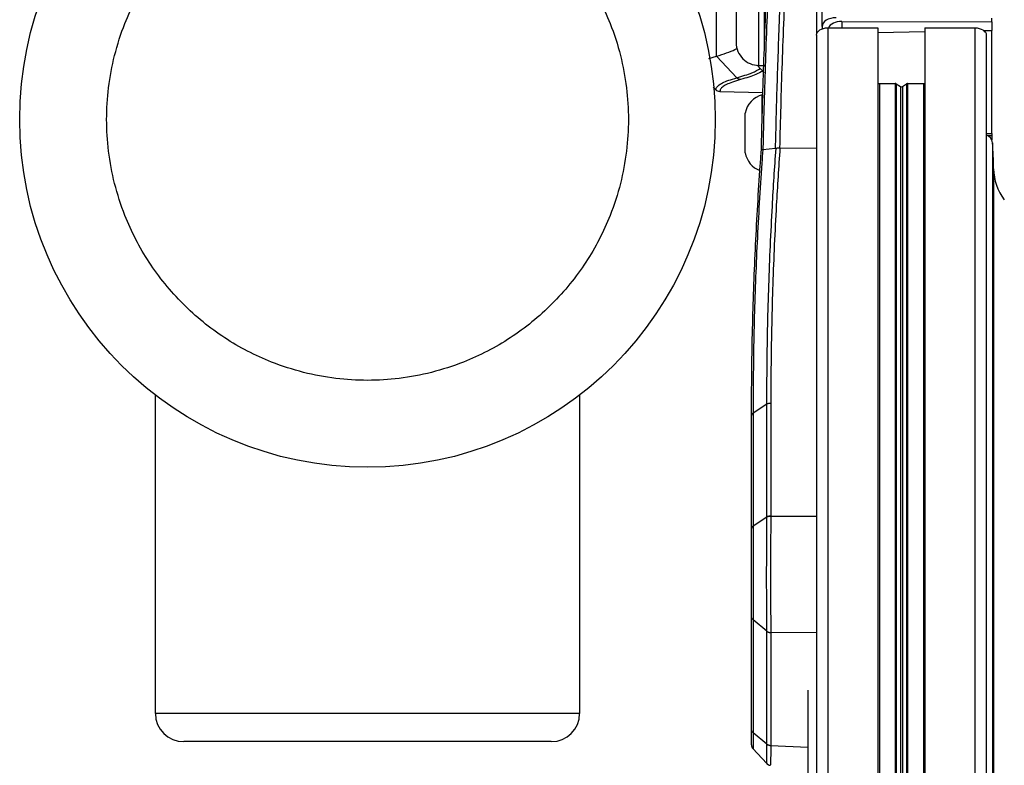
# Model space of a CAD drawing. Header units: millimetres. Extents: x 0 to 420, y 0 to 297.
# Tile 52 of 64: x 290 to 300, y 258 to 266. Entities that reach past the tile are written whole.
import ezdxf

# ---------------------------------------------------------------- set-up
doc = ezdxf.new("R2010")
doc.units = ezdxf.units.MM

msp = doc.modelspace()

# ---------------------------------------------------------------- linework, layer by layer
at = {"color": 7, "linetype": 'Continuous', "lineweight": 25}
for p, q in [((298.03183, 265.66034), (298.03183, 266.90039)), ((298.08673, 265.73188), (298.08673, 266.89594)), ((297.50654, 265.54985), (297.50654, 266.42303)), ((297.44965, 265.57922), (297.44965, 266.30926)), ((297.02463, 265.4351), (297.02463, 266.0371)), ((297.22168, 266.08174), (297.22168, 265.5698)), ((299.79318, 265.78148), (299.79318, 265.81804)), ((298.08673, 265.73188), (298.08673, 265.71007)), ((298.14361, 265.71986), (298.14361, 174.21451)), ((298.14361, 265.71986), (298.64702, 265.71986)), ((298.28333, 265.78472), (299.79318, 265.78148)), ((298.28333, 265.78472), (298.28333, 265.71986)), ((298.64702, 265.71986), (298.64702, 174.21451)), ((299.11913, 265.71986), (299.62254, 265.71986)), ((299.11913, 265.71986), (299.11913, 174.21451)), ((299.62254, 265.71986), (299.62254, 174.21451)), ((299.79318, 265.78148), (299.79318, 265.69433)), ((298.02985, 265.64674), (298.02985, 174.14138)), ((298.64702, 265.67381), (299.11913, 265.68226)), ((299.71083, 265.69285), (299.79318, 265.69433)), ((299.7363, 265.64674), (299.7363, 174.166)), ((299.79318, 264.65756), (299.79318, 265.69433)), ((297.44965, 265.34227), (297.44965, 265.57922)), ((296.94774, 265.41175), (297.02463, 265.4351)), ((297.22759, 265.21716), (297.02463, 265.4351)), ((297.43291, 265.34286), (297.50263, 265.26809)), ((297.44965, 265.34227), (297.50654, 265.34227)), ((297.01804, 265.09506), (296.99125, 265.1228)), ((298.64702, 265.16083), (298.66124, 265.16045)), ((298.66124, 265.16045), (298.82031, 265.16045)), ((298.66124, 265.16045), (298.66124, 174.14906)), ((298.82031, 265.16045), (298.82031, 174.15156)), ((298.83036, 265.15778), (298.87303, 265.13039)), ((298.83036, 265.15778), (298.83036, 174.15172)), ((298.87303, 265.13039), (298.87303, 174.15239)), ((298.89312, 265.13039), (298.93579, 265.15778)), ((298.89312, 265.13039), (298.89312, 174.15271)), ((298.93579, 265.15778), (298.93579, 174.15338)), ((298.94584, 265.16045), (299.10491, 265.16045)), ((298.94584, 265.16045), (298.94584, 174.15354)), ((299.10491, 265.16045), (299.11913, 265.16083)), ((299.10491, 265.16045), (299.10491, 174.15605)), ((297.05794, 265.07773), (297.05798, 265.07773)), ((297.05798, 265.07773), (297.49021, 265.07018)), ((297.48378, 264.83751), (297.48378, 265.04555)), ((297.31314, 264.46251), (297.31314, 264.86069)), ((299.7363, 264.6559), (299.79318, 264.65756)), ((299.79318, 264.634), (299.75464, 264.63396)), ((299.79318, 264.65756), (299.79318, 264.634)), ((299.79318, 264.634), (299.79318, 264.5906)), ((297.6582, 264.51042), (297.66171, 264.51053)), ((297.66171, 264.51053), (298.02985, 264.51155)), ((299.80009, 264.56454), (299.80009, 179.9133)), ((297.48996, 264.49286), (297.4887, 264.49278)), ((297.61742, 264.50477), (297.48996, 264.49286)), ((297.62243, 264.50577), (297.61742, 264.50477)), ((299.80984, 264.30244), (299.80984, 179.9133)), ((291.38037, 258.82553), (291.38037, 262.02546)), ((295.6465, 262.02546), (295.6465, 258.82553)), ((297.53018, 261.93575), (297.39099, 261.84488)), ((297.53018, 260.79944), (297.53018, 261.93575)), ((297.5698, 261.94674), (297.5698, 260.81043)), ((297.39099, 261.84488), (297.39099, 261.8441)), ((297.39099, 261.8441), (297.39099, 260.70857)), ((297.37571, 261.82126), (297.37571, 261.82049)), ((297.37571, 260.68493), (297.37571, 261.82049)), ((297.53018, 260.79944), (297.39099, 260.70857)), ((297.56979, 260.80981), (298.02985, 260.80738)), ((297.37571, 258.66051), (297.37571, 259.79488)), ((297.53018, 259.65082), (297.39099, 259.76517)), ((297.39099, 259.76517), (297.39099, 258.63081)), ((297.53018, 258.51647), (297.53018, 259.65082)), ((297.56979, 259.6375), (297.5698, 259.63708)), ((298.02985, 259.63508), (297.56979, 259.6375)), ((297.5698, 259.63708), (297.5698, 258.50247)), ((297.94106, 259.05988), (297.94106, 176.1194)), ((295.6465, 258.82553), (291.38037, 258.82553)), ((297.53018, 258.51647), (297.39099, 258.63081)), ((295.36209, 258.54112), (291.66478, 258.54112)), ((297.3899, 258.47117), (297.52884, 258.3201)), ((297.5698, 258.50247), (297.56979, 258.50213)), ((297.56979, 258.50213), (297.94106, 258.48422))]:
    msp.add_line(p, q, dxfattribs=at)
at = {"color": 7, "linetype": 'Continuous', "lineweight": 25, "flags": 128}
for points in [[(298.02985, 265.64674), (298.03203, 265.661), (298.03851, 265.67472), (298.04902, 265.68736), (298.06317, 265.69845), (298.08041, 265.70754), (298.10008, 265.7143), (298.12142, 265.71846), (298.14361, 265.71986)], [(299.62254, 265.71986), (299.64473, 265.71846), (299.66607, 265.7143), (299.68574, 265.70754), (299.70298, 265.69845), (299.71713, 265.68736), (299.72764, 265.67472), (299.73412, 265.661), (299.7363, 265.64674)]]:
    msp.add_lwpolyline(points, dxfattribs=at)
at = {"color": 7, "linetype": 'Continuous', "lineweight": 25}
msp.add_circle((293.51343, 264.79812), 3.49823, dxfattribs=at)
for centre, radius, start, end in [((297.44921, 265.5698), 0.22753, 180, 270.112022), ((298.82067, 265.14158), 0.01888, 59.117472, 91.091906), ((298.88308, 265.14761), 0.01994, 239.739933, 300.260067), ((298.94548, 265.14158), 0.01888, 88.908094, 120.882528), ((297.53777, 264.82452), 0.22753, 103.726552, 170.854668), ((299.69608, 264.5475), 0.10539, 9.302251, 67.566138), ((296.27938, 264.30236), 3.53045, 0.001366, 4.258804), ((297.53777, 264.49868), 0.22753, 189.145332, 250.192764), ((300.33864, 264.31182), 0.52888, 181.016265, 217.349085), ((297.40506, 261.81825), 0.02943, 118.548815, 175.6399), ((297.56934, 260.73341), 0.07639, 89.657123, 120.83656), ((297.57015, 259.70276), 0.06526, 232.228655, 269.684363), ((291.66478, 258.82553), 0.28441, 180, 270), ((295.36209, 258.82553), 0.28441, 270, 0), ((297.43259, 258.50878), 0.05688, 179.999794, 220.405179), ((297.57071, 258.56783), 0.06571, 231.909697, 269.197609)]:
    msp.add_arc(centre, radius, start, end, dxfattribs=at)
for centre, end_param in [((298.22893, 265.72998), 3.1562305), ((298.28582, 265.6933), 2.882213)]:
    msp.add_ellipse(centre, major_axis=(0.14219, -0.00324), ratio=0.6425919, start_param=1.6028875, end_param=end_param, dxfattribs=at)
for points, knots in [([(293.51343, 267.42179), (293.40678, 267.41802), (293.19017, 267.41038), (292.86547, 267.3474), (292.56851, 267.25204), (292.30447, 267.13173), (292.07369, 266.99689), (291.8562, 266.83823), (291.65496, 266.65661), (291.47332, 266.45536), (291.31468, 266.23787), (291.1798, 266.00708), (291.05962, 265.74306), (290.96365, 265.44609), (290.90297, 265.12139), (290.88326, 264.79812), (290.90297, 264.47486), (290.96364, 264.15016), (291.05961, 263.85319), (291.1798, 263.58915), (291.31467, 263.35837), (291.47332, 263.14088), (291.65494, 262.93964), (291.85619, 262.758), (292.07368, 262.59936), (292.30447, 262.46448), (292.56849, 262.3443), (292.86546, 262.24833), (293.19016, 262.18765), (293.51343, 262.16794), (293.83669, 262.18765), (294.16139, 262.24832), (294.45836, 262.34429), (294.7224, 262.46448), (294.95318, 262.59935), (295.17067, 262.758), (295.37191, 262.93962), (295.55355, 263.14087), (295.71219, 263.35836), (295.84707, 263.58915), (295.96725, 263.85317), (296.06322, 264.15014), (296.1239, 264.47484), (296.14361, 264.79811), (296.1239, 265.12137), (296.06322, 265.44607), (295.96726, 265.74304), (295.84707, 266.00708), (295.7122, 266.23786), (295.55355, 266.45535), (295.37193, 266.65659), (295.17068, 266.83823), (294.95319, 266.99688), (294.7224, 267.13172), (294.45838, 267.25204), (294.1614, 267.34739), (293.8367, 267.41039), (293.62009, 267.41803), (293.51343, 267.42179)], [0, 0, 0, 0, 0.0194078, 0.0394159, 0.0599878, 0.0760689, 0.0921517, 0.1085749, 0.125, 0.1414232, 0.1578483, 0.1739293, 0.1900122, 0.2105825, 0.2305917, 0.25, 0.2694066, 0.2894159, 0.3099878, 0.3260689, 0.3421517, 0.3585749, 0.375, 0.3914232, 0.4078483, 0.4239293, 0.4400122, 0.4605825, 0.4805917, 0.5, 0.5194066, 0.5394159, 0.5599878, 0.5760689, 0.5921517, 0.6085749, 0.625, 0.6414232, 0.6578483, 0.6739293, 0.6900122, 0.7105825, 0.7305917, 0.75, 0.7694066, 0.7894159, 0.8099878, 0.8260689, 0.8421517, 0.8585749, 0.875, 0.8914232, 0.9078483, 0.9239293, 0.9400122, 0.9605825, 0.980593, 1, 1, 1, 1]), ([(297.47506, 264.49095), (297.47611, 264.53752), (297.48012, 264.71432), (297.48863, 265.03305), (297.50241, 265.46034), (297.51949, 265.90344), (297.54033, 266.35885), (297.56497, 266.8269), (297.58538, 267.14514), (297.59594, 267.30973)], [0, 0, 0, 0, 0.05485942, 0.20824538, 0.3616315, 0.5223732, 0.67789741, 0.83342212, 1, 1, 1, 1]), ([(297.61026, 267.30835), (297.5997, 267.14259), (297.57927, 266.82205), (297.55463, 266.35064), (297.5338, 265.89195), (297.51675, 265.44566), (297.50298, 265.01526), (297.49471, 264.70249), (297.49085, 264.53195), (297.48996, 264.49286)], [0, 0, 0, 0, 0.1681162, 0.325086, 0.4820554, 0.6442985, 0.799123, 0.9539473, 1, 1, 1, 1]), ([(297.61742, 264.50477), (297.61989, 264.60845), (297.62483, 264.81582), (297.63425, 265.14161), (297.64533, 265.47724), (297.65979, 265.8602), (297.67788, 266.27345), (297.70014, 266.71625), (297.71729, 267.00323), (297.7259, 267.14714)], [0, 0, 0, 0, 0.1280866, 0.2561733, 0.3863478, 0.5165225, 0.6894245, 0.8442607, 1, 1, 1, 1]), ([(297.76628, 267.1439), (297.75771, 267.00004), (297.74058, 266.71232), (297.71834, 266.26836), (297.69867, 265.81772), (297.68196, 265.36442), (297.66845, 264.92751), (297.66133, 264.64714), (297.6582, 264.51046), (297.6582, 264.51042)], [0, 0, 0, 0, 0.15631003, 0.3126199, 0.48667498, 0.65766946, 0.82896324, 0.9999575, 1, 1, 1, 1]), ([(297.02463, 265.4351), (297.05939, 265.44566), (297.13041, 265.46722), (297.19787, 265.49425), (297.22463, 265.51084), (297.23265, 265.51581)], [0, 0, 0, 0, 0.40166083, 0.82082899, 1, 1, 1, 1]), ([(297.22759, 265.21716), (297.28332, 265.23375), (297.38577, 265.26426), (297.43847, 265.29645), (297.4625, 265.31113)], [0, 0, 0, 0, 0.543931, 1, 1, 1, 1]), ([(297.01805, 265.09506), (297.0186, 265.10082), (297.02005, 265.11571), (297.03969, 265.13944), (297.08142, 265.166), (297.14207, 265.19203), (297.19905, 265.20877), (297.22759, 265.21716)], [0, 0, 0, 0, 0.135919, 0.3515459, 0.5679645, 0.7835858, 1, 1, 1, 1]), ([(297.48644, 265.28546), (297.46644, 265.2735), (297.41713, 265.244), (297.32208, 265.21605), (297.26557, 265.19942)], [0, 0, 0, 0, 0.4055085, 1, 1, 1, 1]), ([(297.26557, 265.19942), (297.23737, 265.1911), (297.18084, 265.17442), (297.12076, 265.14851), (297.07935, 265.12202), (297.05988, 265.09836), (297.05851, 265.08348), (297.05798, 265.07773)], [0, 0, 0, 0, 0.2155665, 0.4319268, 0.647493, 0.8638516, 1, 1, 1, 1]), ([(297.05794, 265.07773), (297.05052, 265.0787), (297.03671, 265.08052), (297.02402, 265.0891), (297.01878, 265.09432), (297.01805, 265.09506)], [0, 0, 0, 0, 0.49982997, 0.92959309, 1, 1, 1, 1]), ([(297.66171, 264.51053), (297.64887, 264.31885), (297.61828, 263.86208), (297.5871, 263.13993), (297.57157, 262.47695), (297.57024, 262.07929), (297.5698, 261.94674)], [0, 0, 0, 0, 0.22433869, 0.53460502, 0.84487137, 1, 1, 1, 1]), ([(297.6582, 264.51042), (297.6527, 264.51004), (297.64173, 264.50927), (297.62992, 264.50769), (297.62432, 264.50626), (297.62243, 264.50577)], [0, 0, 0, 0, 0.3995577, 0.7980658, 1, 1, 1, 1]), ([(297.37571, 261.82126), (297.37647, 261.99568), (297.37838, 262.43549), (297.39371, 263.00816), (297.42174, 263.67174), (297.4481, 264.12178), (297.47127, 264.43901), (297.47506, 264.49095)], [0, 0, 0, 0, 0.1960181, 0.4942886, 0.6433935, 0.9416122, 1, 1, 1, 1]), ([(297.4887, 264.49278), (297.4887, 264.49277), (297.48539, 264.44787), (297.46308, 264.13773), (297.43694, 263.69486), (297.40898, 263.03146), (297.39365, 262.45894), (297.39174, 262.01925), (297.39099, 261.84488)], [0, 0, 0, 0, 0.0000144, 0.0508934, 0.3514857, 0.5017774, 0.8024218, 1, 1, 1, 1]), ([(297.4887, 264.49278), (297.48512, 264.49263), (297.47752, 264.49229), (297.475, 264.49154), (297.47499, 264.49105), (297.47505, 264.49095), (297.47506, 264.49095)], [0, 0, 0, 0, 0.42072111, 0.89458838, 0.9925788, 1, 1, 1, 1]), ([(297.53018, 261.93575), (297.53063, 262.06839), (297.53197, 262.46633), (297.54729, 263.12978), (297.57931, 263.85372), (297.60854, 264.31233), (297.62242, 264.5056), (297.62243, 264.50577)], [0, 0, 0, 0, 0.1548605, 0.4645904, 0.7743204, 0.9997993, 1, 1, 1, 1]), ([(297.53018, 259.65117), (297.53002, 259.6676), (297.52957, 259.71471), (297.52896, 259.80638), (297.52841, 259.92741), (297.52807, 260.06015), (297.52796, 260.20234), (297.52809, 260.35344), (297.52847, 260.5013), (297.52908, 260.63932), (297.52967, 260.73558), (297.53008, 260.78643), (297.53018, 260.79901)], [0, 0, 0, 0, 0.0582855, 0.1671557, 0.2791751, 0.3880294, 0.5000347, 0.6190041, 0.7421296, 0.8510659, 0.9631576, 1, 1, 1, 1]), ([(297.53018, 260.79901), (297.53018, 260.79915), (297.53018, 260.79929), (297.53018, 260.79944), (297.53018, 260.79944)], [0, 0, 0, 0, 0.99372571, 1, 1, 1, 1]), ([(297.56979, 260.80981), (297.56967, 260.79696), (297.56919, 260.74615), (297.56845, 260.64803), (297.56771, 260.50883), (297.56723, 260.35661), (297.56707, 260.20354), (297.56721, 260.0565), (297.56761, 259.92202), (297.56829, 259.7971), (297.56904, 259.70326), (297.5696, 259.65427), (297.56979, 259.6375)], [0, 0, 0, 0, 0.0368345, 0.1457653, 0.2578549, 0.3768292, 0.4999652, 0.6088249, 0.7208406, 0.8297053, 0.9417239, 1, 1, 1, 1]), ([(297.5698, 260.81043), (297.5698, 260.81036), (297.56979, 260.81015), (297.56979, 260.80994), (297.56979, 260.80981)], [0, 0, 0, 0, 0.3412857, 1, 1, 1, 1]), ([(297.37571, 259.79488), (297.37571, 259.84693), (297.37571, 259.92673), (297.37571, 260.09457), (297.37571, 260.2772), (297.37571, 260.49881), (297.37571, 260.6229), (297.37571, 260.68493)], [0, 0, 0, 0, 0.2205562, 0.338203, 0.5586709, 0.7793663, 1, 1, 1, 1]), ([(297.39099, 260.70857), (297.39099, 260.70857), (297.39095, 260.67802), (297.39088, 260.61275), (297.3908, 260.50602), (297.39075, 260.393), (297.39071, 260.23904), (297.39073, 260.04669), (297.39085, 259.87529), (297.39095, 259.7915), (297.39099, 259.76517), (297.39099, 259.76517)], [0, 0, 0, 0, 0.0000033, 0.1105476, 0.2210925, 0.3316535, 0.4422148, 0.6623288, 0.8823999, 0.9999967, 1, 1, 1, 1]), ([(297.53018, 259.65082), (297.53018, 259.65082), (297.53018, 259.65094), (297.53018, 259.65106), (297.53018, 259.65117)], [0, 0, 0, 0, 0.0062743, 1, 1, 1, 1]), ([(297.37571, 258.50897), (297.37571, 258.51716), (297.37571, 258.53354), (297.37571, 258.61819), (297.37571, 258.66051)], [0, 0, 0, 0, 0.5000698, 1, 1, 1, 1]), ([(297.39099, 258.63081), (297.39099, 258.63081), (297.39095, 258.60606), (297.39088, 258.56177), (297.3908, 258.51074), (297.39075, 258.48236), (297.39072, 258.46495), (297.39073, 258.47187), (297.39073, 258.47268)], [0, 0, 0, 0, 0.0000071, 0.2419608, 0.4839158, 0.7259057, 0.9678965, 1, 1, 1, 1]), ([(297.52804, 258.32413), (297.52806, 258.32397), (297.52811, 258.32353), (297.52847, 258.35397), (297.52907, 258.40871), (297.52967, 258.46654), (297.53008, 258.50629), (297.53018, 258.51612)], [0, 0, 0, 0, 0.1686496, 0.437315, 0.6750189, 0.9196082, 1, 1, 1, 1]), ([(297.53018, 258.51647), (297.53488, 258.51326), (297.54261, 258.50799), (297.55661, 258.50361), (297.56521, 258.50286), (297.5698, 258.50247)], [0, 0, 0, 0, 0.419605, 0.6899131, 1, 1, 1, 1]), ([(297.53018, 258.51612), (297.53018, 258.51624), (297.53018, 258.51635), (297.53018, 258.51647), (297.53018, 258.51647)], [0, 0, 0, 0, 0.9937257, 1, 1, 1, 1]), ([(297.56979, 258.50213), (297.56967, 258.49209), (297.56919, 258.45233), (297.56845, 258.393), (297.56772, 258.3374), (297.56726, 258.30569), (297.5672, 258.30599), (297.56718, 258.30611)], [0, 0, 0, 0, 0.0805709, 0.3188436, 0.5640257, 0.8242672, 1, 1, 1, 1]), ([(297.5263, 258.32301), (297.52631, 258.32299), (297.53019, 258.31698), (297.54231, 258.30913), (297.5571, 258.30262), (297.56558, 258.30329), (297.5673, 258.30342)], [0, 0, 0, 0, 0.00163, 0.4583332, 0.8903632, 1, 1, 1, 1])]:
    msp.add_open_spline(points, degree=3, knots=knots, dxfattribs=at)
for points in [[(297.26557, 265.19942), (297.26205, 265.19977), (297.25499, 265.20047), (297.24487, 265.20419), (297.23545, 265.20959), (297.23021, 265.21464), (297.22759, 265.21716)], [(297.53018, 261.93575), (297.53287, 261.93732), (297.53826, 261.94046), (297.54806, 261.94382), (297.55865, 261.94612), (297.56608, 261.94653), (297.5698, 261.94674)], [(297.39099, 261.84488), (297.3887, 261.84321), (297.38413, 261.83989), (297.3794, 261.83402), (297.37628, 261.82776), (297.3759, 261.82343), (297.37571, 261.82126)], [(297.53018, 260.79944), (297.53287, 260.80101), (297.53826, 260.80415), (297.54806, 260.80751), (297.55865, 260.80981), (297.56608, 260.81022), (297.5698, 260.81043)], [(297.39099, 260.70857), (297.3887, 260.70691), (297.38413, 260.70357), (297.3794, 260.6977), (297.37628, 260.69144), (297.3759, 260.6871), (297.37571, 260.68493)], [(297.39099, 259.76517), (297.3887, 259.76726), (297.38413, 259.77145), (297.3794, 259.77883), (297.37628, 259.7867), (297.3759, 259.79216), (297.37571, 259.79488)], [(297.53018, 259.65082), (297.53287, 259.64885), (297.53826, 259.64491), (297.54806, 259.64071), (297.55865, 259.63784), (297.56608, 259.63733), (297.5698, 259.63708)], [(297.39099, 258.63081), (297.3887, 258.6329), (297.38413, 258.63709), (297.3794, 258.64447), (297.37628, 258.65233), (297.3759, 258.65778), (297.37571, 258.66051)]]:
    msp.add_open_spline(points, degree=3, dxfattribs=at)

doc.saveas('drawing.dxf')
